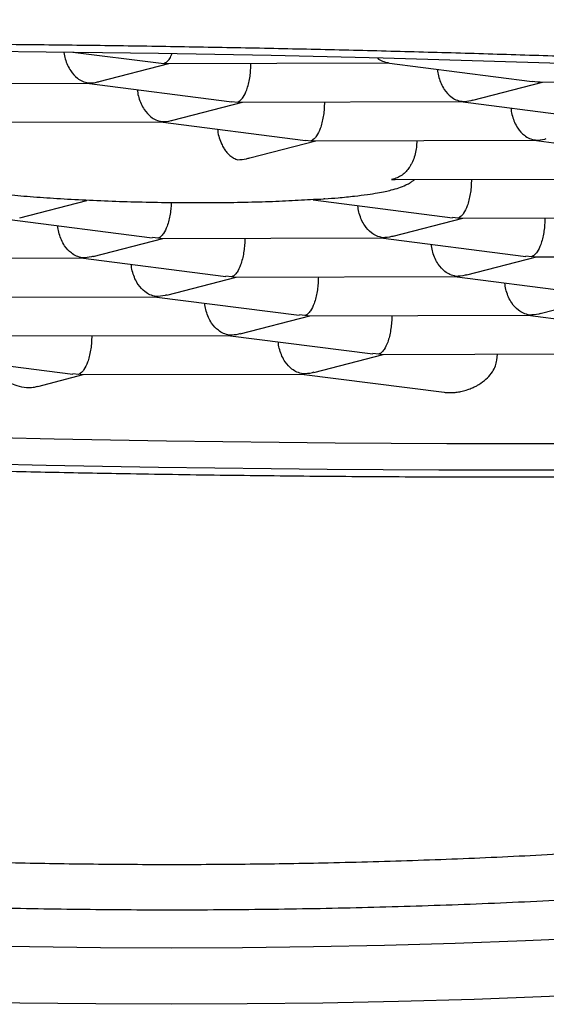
# Model space of a CAD drawing. Header units: millimetres. Extents: x 8 to 722, y 12 to 896.
# Tile 38 of 56: x 318.25 to 320.21, y 770.73 to 774.39. Entities that reach past the tile are written whole.
import ezdxf

# ---------------------------------------------------------------- set-up
doc = ezdxf.new("R2010")
doc.units = ezdxf.units.MM

msp = doc.modelspace()

# ---------------------------------------------------------------- linework, layer by layer
at = {"color": 7, "linetype": 'Continuous', "lineweight": 30}
for p, q in [((318.4468, 774.2681), (318.7652, 774.2274)), ((318.5455, 774.1584), (318.804, 774.2255)), ((318.7653, 774.2282), (318.7859, 774.2261)), ((318.7859, 774.2261), (318.795, 774.2264)), ((318.795, 774.2255), (319.615, 774.2275)), ((319.1085, 774.2193), (319.1086, 774.2263)), ((319.6139, 774.2275), (320.1524, 774.1587)), ((319.6197, 774.2281), (319.615, 774.2284)), ((317.6807, 774.1507), (318.5009, 774.1527)), ((318.4996, 774.1527), (319.0382, 774.0838)), ((318.5009, 774.1535), (318.5054, 774.1533)), ((319.9327, 774.0897), (320.1912, 774.1568)), ((320.1525, 774.1595), (320.1731, 774.1574)), ((320.1731, 774.1574), (320.1822, 774.1577)), ((320.1822, 774.1568), (321.0023, 774.1588)), ((318.8184, 774.0149), (319.0769, 774.082)), ((319.0383, 774.0847), (319.0588, 774.0825)), ((319.0588, 774.0825), (319.0679, 774.0828)), ((319.0679, 774.082), (319.888, 774.084)), ((319.3815, 774.0827), (319.3814, 774.0758)), ((319.8868, 774.084), (320.4254, 774.0151)), ((319.8927, 774.0846), (319.888, 774.0849)), ((317.9536, 774.0071), (318.7738, 774.0091)), ((318.7725, 774.0091), (319.3111, 773.9403)), ((318.7738, 774.01), (318.7784, 774.0097)), ((319.3112, 773.9411), (319.3318, 773.939)), ((320.1656, 773.941), (320.1609, 773.9413)), ((319.1047, 773.8748), (319.3499, 773.9384)), ((319.3318, 773.939), (319.3409, 773.9393)), ((319.3409, 773.9384), (320.1609, 773.9404)), ((319.7245, 773.9393), (319.7244, 773.9324)), ((320.1598, 773.9404), (320.6983, 773.8715)), ((319.6305, 773.7955), (319.6446, 773.7955)), ((319.6446, 773.7949), (320.4339, 773.7968)), ((319.9274, 773.7956), (319.9273, 773.7886)), ((318.2501, 773.6529), (318.4991, 773.7176)), ((319.3392, 773.7193), (319.8568, 773.6531)), ((319.6373, 773.5842), (319.8957, 773.6513)), ((319.8776, 773.6518), (319.8569, 773.654)), ((319.8776, 773.6518), (319.8867, 773.6522)), ((319.8867, 773.6513), (320.7068, 773.6533)), ((320.2004, 773.652), (320.2002, 773.6451)), ((318.2041, 773.6471), (318.7425, 773.5783)), ((318.523, 773.5094), (318.7814, 773.5764)), ((318.7633, 773.577), (318.7426, 773.5792)), ((318.7726, 773.5773), (318.7633, 773.577)), ((318.7726, 773.5764), (319.5925, 773.5784)), ((319.0861, 773.5772), (319.086, 773.5702)), ((319.5914, 773.5784), (320.1298, 773.5096)), ((319.5972, 773.579), (319.5925, 773.5793)), ((317.6583, 773.5016), (318.4782, 773.5036)), ((318.4771, 773.5036), (319.0155, 773.4347)), ((318.4829, 773.5042), (318.4782, 773.5045)), ((319.9103, 773.4406), (320.1687, 773.5077)), ((320.1506, 773.5083), (320.1299, 773.5105)), ((320.1598, 773.5086), (320.1506, 773.5083)), ((320.1598, 773.5077), (320.9797, 773.5097)), ((318.796, 773.3658), (319.0544, 773.4329)), ((319.0363, 773.4334), (319.0156, 773.4356)), ((319.0455, 773.4338), (319.0363, 773.4334)), ((319.0455, 773.4329), (319.8654, 773.4349)), ((319.359, 773.4336), (319.3589, 773.4267)), ((319.8643, 773.4349), (320.4027, 773.366)), ((319.8701, 773.4355), (319.8654, 773.4358)), ((317.9312, 773.358), (318.7511, 773.36)), ((318.75, 773.36), (319.2884, 773.2912)), ((318.7558, 773.3606), (318.7511, 773.3609)), ((320.1832, 773.2971), (320.4416, 773.3642)), ((319.0689, 773.2222), (319.3273, 773.2893)), ((319.3092, 773.2899), (319.2885, 773.2921)), ((319.3185, 773.2902), (319.3092, 773.2899)), ((319.3185, 773.2893), (320.1384, 773.2913)), ((319.6319, 773.2901), (319.6318, 773.2831)), ((320.1372, 773.2913), (320.6756, 773.2225)), ((320.1431, 773.2919), (320.1384, 773.2922)), ((318.2042, 773.2145), (319.0241, 773.2165)), ((318.5176, 773.2152), (318.5175, 773.2083)), ((319.0229, 773.2165), (319.5613, 773.1476)), ((319.0288, 773.2171), (319.0241, 773.2174)), ((317.9086, 773.1416), (318.4471, 773.0728)), ((319.3419, 773.0787), (319.6002, 773.1458)), ((319.5822, 773.1463), (319.5614, 773.1485)), ((319.5914, 773.1466), (319.5822, 773.1463)), ((319.5914, 773.1457), (320.4113, 773.1477)), ((320.0222, 773.1245), (320.0238, 773.1468)), ((318.3169, 773.027), (318.486, 773.0709)), ((318.4679, 773.0715), (318.4472, 773.0737)), ((318.4771, 773.0718), (318.4679, 773.0715)), ((318.4771, 773.0709), (319.297, 773.0729)), ((319.2959, 773.0729), (319.8261, 773.0051)), ((319.3017, 773.0735), (319.297, 773.0738))]:
    msp.add_line(p, q, dxfattribs=at)
at = {"color": 7, "linetype": 'Continuous', "lineweight": 30, "flags": 128}
for points in [[(318.1405, 774.2712), (318.3488, 774.2692), (318.5574, 774.2667), (318.7661, 774.2637)], [(318.7661, 774.2637), (318.9748, 774.2601), (319.1834, 774.256), (319.3917, 774.2514), (319.5996, 774.2463), (319.8069, 774.2407), (320.0135, 774.2345), (320.2192, 774.2279), (320.424, 774.2207), (320.6276, 774.2131), (320.8299, 774.2049), (321.0308, 774.1963), (321.2302, 774.1872), (321.4279, 774.1776), (321.6237, 774.1675), (321.8176, 774.157), (322.0094, 774.146), (322.199, 774.1346), (322.3862, 774.1228), (322.571, 774.1105)], [(318.17, 772.837), (318.3784, 772.8325), (318.587, 772.8285), (318.7957, 772.825), (319.0045, 772.8221), (319.213, 772.8196), (319.4213, 772.8177), (319.6291, 772.8164), (319.8363, 772.8155), (320.0428, 772.8152), (320.2484, 772.8155), (320.453, 772.8162), (320.6565, 772.8175), (320.8586, 772.8194), (321.0593, 772.8217), (321.2585, 772.8246), (321.4559, 772.8281), (321.6515, 772.832), (321.8451, 772.8365), (322.0366, 772.8415), (322.2259, 772.847), (322.4128, 772.853), (322.5972, 772.8595)], [(322.571, 772.7591), (322.3862, 772.7526), (322.199, 772.7467), (322.0094, 772.7412), (321.8176, 772.7363), (321.6237, 772.7319), (321.4279, 772.728), (321.2302, 772.7247), (321.0308, 772.7219), (320.8299, 772.7196), (320.6276, 772.7178), (320.424, 772.7166), (320.2192, 772.7159), (320.0135, 772.7157), (319.8069, 772.7161), (319.5996, 772.717), (319.3917, 772.7184), (319.1834, 772.7204), (318.9748, 772.7229), (318.7661, 772.7259), (318.5574, 772.7295), (318.3488, 772.7336), (318.1405, 772.7382)], [(322.6692, 771.1789), (322.4242, 771.1487), (322.1767, 771.1205), (321.927, 771.0943), (321.6751, 771.0701), (321.4212, 771.048), (321.1656, 771.0279), (320.9084, 771.0099), (320.6497, 770.994), (320.3897, 770.9802), (320.1287, 770.9685), (319.8668, 770.959), (319.6041, 770.9515), (319.3409, 770.9462), (319.0774, 770.943), (318.8136, 770.9419), (318.5499, 770.943), (318.2864, 770.9462), (318.0232, 770.9515)], [(322.6661, 770.954), (322.4021, 770.9239), (322.1356, 770.8959), (321.8668, 770.8701), (321.5959, 770.8465), (321.3232, 770.8251), (321.0487, 770.8059), (320.7727, 770.789), (320.4953, 770.7742), (320.2168, 770.7617), (319.9373, 770.7515), (319.6571, 770.7436), (319.3763, 770.7379), (319.095, 770.7345), (318.8136, 770.7333), (318.5322, 770.7345), (318.251, 770.7379), (317.9702, 770.7436)]]:
    msp.add_lwpolyline(points, dxfattribs=at)
at = {"color": 7, "linetype": 'Continuous', "lineweight": 30}
for points, knots in [([(309.4636, 774.3881), (309.4637, 774.3773), (309.4638, 774.3574), (309.4647, 774.3303), (309.4658, 774.3085), (309.4669, 774.2909), (309.4681, 774.2752), (309.4694, 774.2595), (309.4709, 774.2431), (309.4736, 774.2187), (309.4779, 774.1848), (309.4847, 774.1411), (309.4934, 774.0951), (309.5033, 774.0506), (309.5139, 774.0091), (309.5247, 773.9711), (309.5359, 773.9349), (309.5471, 773.9015), (309.5584, 773.8703), (309.5701, 773.8398), (309.5837, 773.8062), (309.5995, 773.7698), (309.6167, 773.733), (309.6326, 773.7007), (309.6469, 773.6732), (309.6592, 773.6502), (309.6715, 773.6281), (309.6852, 773.6041), (309.7006, 773.5783), (309.7186, 773.5493), (309.7383, 773.5187), (309.7607, 773.4854), (309.7823, 773.4547), (309.8028, 773.4266), (309.825, 773.3972), (309.8497, 773.3656), (309.8747, 773.3349), (309.8976, 773.3078), (309.9159, 773.2866), (309.9325, 773.2679), (309.9468, 773.2521), (309.9601, 773.2376), (309.9738, 773.2229), (309.9907, 773.2051), (310.0133, 773.1817), (310.039, 773.1559), (310.0646, 773.1309), (310.0877, 773.1089), (310.1121, 773.0862), (310.1403, 773.0605), (310.1705, 773.0338), (310.2001, 773.0083), (310.2276, 772.9852), (310.2537, 772.9638), (310.2785, 772.9438), (310.303, 772.9243), (310.3348, 772.8996), (310.3754, 772.8689), (310.4255, 772.8323), (310.478, 772.7953), (310.5347, 772.7566), (310.589, 772.7208), (310.6393, 772.6888), (310.6837, 772.6612), (310.7294, 772.6334), (310.7747, 772.6067), (310.817, 772.5822), (310.8538, 772.5614), (310.8852, 772.5439), (310.9145, 772.5278), (310.9452, 772.5112), (310.9799, 772.4927), (311.0188, 772.4723), (311.0711, 772.4454), (311.1386, 772.4116), (311.2233, 772.3707), (311.3015, 772.3342), (311.3707, 772.3029), (311.4262, 772.2784), (311.4787, 772.2557), (311.5218, 772.2374), (311.5546, 772.2236), (311.5781, 772.2139), (311.5965, 772.2063), (311.6152, 772.1987), (311.6386, 772.1892), (311.6704, 772.1764), (311.7094, 772.1609), (311.7557, 772.1428), (311.8744, 772.0972), (312.0688, 772.0264), (312.3084, 771.9466), (312.5172, 771.8817), (312.6891, 771.831), (312.8264, 771.7926), (312.9279, 771.7652), (312.9936, 771.7477), (313.0561, 771.7315), (313.1121, 771.7172), (313.1583, 771.7055), (313.1939, 771.6967), (313.2196, 771.6903), (313.24, 771.6853), (313.2598, 771.6805), (313.2831, 771.6748), (313.3102, 771.6683), (313.3483, 771.6592), (313.3994, 771.6472), (313.4656, 771.6318), (313.5458, 771.6136), (313.6414, 771.5924), (313.7537, 771.5683), (313.8788, 771.5424), (314.0131, 771.5155), (314.1525, 771.4888), (314.3572, 771.451), (314.6301, 771.4042), (314.9589, 771.3533), (315.277, 771.3089), (315.5832, 771.2702), (315.8932, 771.2352), (316.2066, 771.2037), (316.5232, 771.1759), (316.8428, 771.1516), (317.1666, 771.1309), (317.4954, 771.1138), (317.8296, 771.1004), (318.1688, 771.0908), (318.5127, 771.0852), (318.8606, 771.0836), (319.2122, 771.0863), (319.5669, 771.0934), (319.9242, 771.1049), (320.2834, 771.1211), (320.6438, 771.142), (320.9842, 771.1663), (321.3001, 771.1927), (321.5873, 771.2201), (321.8616, 771.2493), (322.123, 771.28), (322.3717, 771.3119), (322.6077, 771.3448), (322.8397, 771.3796), (323.0667, 771.4162), (323.2876, 771.4543), (323.494, 771.4922), (323.6862, 771.5296), (323.8645, 771.5663), (324.0295, 771.6019), (324.1482, 771.6287), (324.2256, 771.6467), (324.2648, 771.6558), (324.3004, 771.6643), (324.3312, 771.6717), (324.358, 771.6782), (324.3853, 771.6848), (324.4187, 771.693), (324.4623, 771.7038), (324.5168, 771.7176), (324.5821, 771.7343), (324.6529, 771.7528), (324.7276, 771.7727), (324.8026, 771.7932), (324.8785, 771.8144), (324.9521, 771.8354), (325.0227, 771.856), (325.1025, 771.8798), (325.1901, 771.9065), (325.2838, 771.936), (325.377, 771.9662), (325.4688, 771.9968), (325.558, 772.0275), (325.6384, 772.0559), (325.7109, 772.0822), (325.7724, 772.105), (325.8244, 772.1247), (325.868, 772.1414), (325.9079, 772.157), (325.946, 772.172), (325.9861, 772.1881), (326.0321, 772.2068), (326.0845, 772.2285), (326.141, 772.2524), (326.1997, 772.2778), (326.28, 772.3133), (326.3826, 772.3603), (326.4772, 772.406), (326.5452, 772.44), (326.5858, 772.4606), (326.6247, 772.4808), (326.6599, 772.4994), (326.6899, 772.5154), (326.7146, 772.5288), (326.7345, 772.5397), (326.7527, 772.5498), (326.7728, 772.561), (326.7976, 772.575), (326.8273, 772.592), (326.8616, 772.612), (326.8987, 772.634), (326.9395, 772.6587), (326.982, 772.685), (327.0259, 772.7129), (327.0686, 772.7407), (327.1093, 772.7679), (327.1465, 772.7935), (327.1793, 772.8164), (327.2083, 772.8372), (327.2354, 772.8569), (327.2602, 772.8753), (327.2842, 772.8934), (327.3082, 772.9118), (327.3348, 772.9326), (327.3618, 772.9541), (327.3865, 772.9744), (327.4069, 772.9913), (327.4232, 773.005), (327.438, 773.0177), (327.4542, 773.0317), (327.4739, 773.0489), (327.4975, 773.07), (327.5216, 773.0921), (327.5431, 773.1122), (327.5606, 773.129), (327.5773, 773.1451), (327.5957, 773.1633), (327.6169, 773.1847), (327.6387, 773.2072), (327.6609, 773.2308), (327.6831, 773.2549), (327.7054, 773.2798), (327.7257, 773.3031), (327.7422, 773.3225), (327.7556, 773.3387), (327.7672, 773.3529), (327.7785, 773.3669), (327.79, 773.3815), (327.8031, 773.3983), (327.819, 773.4192), (327.8375, 773.4443), (327.8561, 773.4705), (327.8727, 773.4944), (327.8861, 773.5145), (327.8999, 773.5356), (327.9154, 773.5599), (327.934, 773.5904), (327.9536, 773.6239), (327.9739, 773.6608), (327.9937, 773.6987), (328.0114, 773.7346), (328.0272, 773.7688), (328.0411, 773.8005), (328.0538, 773.8311), (328.066, 773.8626), (328.0777, 773.8944), (328.0892, 773.9281), (328.1002, 773.963), (328.1106, 773.999), (328.1196, 774.0334), (328.1271, 774.0646), (328.1332, 774.0929), (328.1399, 774.1265), (328.147, 774.1682), (328.1521, 774.2052), (328.155, 774.2308), (328.1563, 774.2433), (328.1577, 774.257), (328.1591, 774.2737), (328.1607, 774.295), (328.1622, 774.3215), (328.1634, 774.3531), (328.1636, 774.3759), (328.1636, 774.3881)], [0, 0, 0, 0, 0.002299, 0.004228, 0.005787, 0.006985, 0.008096, 0.009244, 0.010429, 0.011657, 0.014535, 0.017815, 0.021201, 0.024643, 0.027659, 0.030466, 0.033166, 0.035855, 0.03809, 0.040341, 0.042935, 0.045943, 0.048917, 0.051712, 0.053735, 0.055593, 0.057351, 0.059121, 0.060993, 0.06315, 0.066517, 0.069577, 0.072205, 0.074592, 0.076908, 0.079827, 0.083174, 0.085427, 0.087353, 0.089067, 0.090655, 0.091815, 0.093154, 0.094859, 0.096928, 0.099907, 0.102349, 0.104239, 0.106421, 0.109152, 0.111984, 0.114521, 0.116972, 0.119118, 0.121202, 0.123258, 0.125289, 0.129127, 0.133101, 0.13707, 0.141362, 0.146008, 0.149142, 0.15232, 0.155543, 0.158797, 0.161738, 0.164217, 0.166236, 0.168021, 0.170037, 0.172298, 0.174805, 0.177556, 0.182292, 0.187495, 0.193164, 0.196385, 0.199739, 0.202852, 0.205429, 0.207078, 0.208395, 0.209382, 0.210151, 0.21153, 0.213291, 0.215434, 0.217959, 0.220866, 0.23467, 0.248539, 0.256923, 0.265083, 0.272984, 0.276017, 0.27901, 0.281935, 0.28447, 0.286525, 0.288102, 0.2892, 0.289941, 0.290799, 0.291823, 0.293013, 0.294368, 0.296833, 0.299706, 0.302987, 0.307212, 0.311964, 0.317244, 0.322936, 0.328657, 0.334374, 0.347836, 0.361279, 0.372837, 0.384383, 0.395915, 0.407435, 0.418943, 0.430438, 0.44198, 0.453651, 0.465449, 0.477377, 0.489434, 0.50162, 0.513937, 0.526383, 0.53896, 0.551668, 0.564508, 0.577465, 0.588342, 0.598852, 0.608995, 0.61877, 0.628178, 0.637218, 0.645891, 0.655168, 0.663984, 0.672339, 0.680234, 0.687673, 0.694654, 0.701179, 0.70297, 0.704714, 0.706282, 0.707632, 0.708764, 0.70981, 0.711243, 0.713171, 0.715596, 0.718517, 0.721934, 0.725162, 0.728713, 0.732264, 0.735707, 0.739042, 0.742268, 0.747118, 0.751699, 0.756012, 0.760976, 0.765527, 0.769667, 0.773438, 0.776917, 0.779446, 0.781796, 0.783967, 0.785958, 0.788057, 0.79061, 0.793617, 0.796872, 0.80024, 0.803722, 0.810897, 0.818549, 0.821085, 0.823669, 0.826254, 0.828552, 0.830515, 0.832143, 0.833437, 0.834467, 0.835787, 0.837453, 0.839463, 0.84182, 0.84449, 0.8472, 0.850418, 0.8536, 0.856745, 0.859853, 0.862754, 0.865265, 0.867454, 0.869552, 0.871687, 0.873396, 0.87536, 0.877579, 0.879988, 0.882129, 0.883911, 0.885263, 0.886391, 0.887793, 0.889542, 0.891638, 0.89418, 0.896181, 0.897658, 0.89913, 0.900921, 0.902968, 0.905335, 0.907397, 0.909678, 0.912158, 0.91439, 0.916189, 0.917554, 0.918816, 0.92008, 0.921347, 0.92276, 0.924607, 0.926904, 0.929387, 0.931479, 0.933159, 0.934564, 0.936893, 0.939316, 0.942171, 0.945289, 0.948473, 0.951539, 0.954083, 0.956483, 0.95888, 0.961265, 0.963782, 0.966218, 0.968959, 0.971697, 0.974325, 0.976634, 0.978637, 0.980583, 0.984042, 0.987759, 0.988664, 0.989546, 0.990424, 0.991585, 0.993123, 0.995038, 0.99733, 1, 1, 1, 1]), ([(310.5209, 773.6243), (310.5213, 773.6308), (310.5222, 773.6437), (310.5297, 773.663), (310.5418, 773.6823), (310.5589, 773.7014), (310.5808, 773.7202), (310.6073, 773.7388), (310.6386, 773.7574), (310.6746, 773.7756), (310.7149, 773.7936), (310.7596, 773.8113), (310.8089, 773.8289), (310.8626, 773.8463), (310.9207, 773.8634), (310.9917, 773.8826), (311.0781, 773.9038), (311.1828, 773.9269), (311.2962, 773.9496), (311.4182, 773.9717), (311.5485, 773.9933), (311.6872, 774.0144), (311.8341, 774.0349), (311.9892, 774.0548), (312.1521, 774.0741), (312.3222, 774.0927), (312.4992, 774.1105), (312.6829, 774.1277), (312.8739, 774.1441), (313.0717, 774.1598), (313.2759, 774.1748), (313.4866, 774.189), (313.7036, 774.2024), (313.9267, 774.215), (314.1555, 774.2268), (314.3889, 774.2378), (314.6268, 774.2479), (314.8689, 774.2571), (315.1159, 774.2654), (315.3673, 774.2729), (315.6223, 774.2795), (315.8812, 774.2852), (316.1438, 774.2901), (316.4098, 774.294), (316.6786, 774.297), (316.9492, 774.2991), (317.2211, 774.3003), (317.4943, 774.3005), (317.7694, 774.2999), (318.046, 774.2983), (318.3231, 774.2958), (318.6011, 774.2924), (318.8797, 774.2881), (319.1586, 774.2829), (319.4371, 774.2768), (319.7142, 774.2697), (319.9895, 774.2619), (320.2631, 774.2532), (320.5353, 774.2436), (320.8059, 774.2331), (321.0739, 774.2218), (321.3396, 774.2097), (321.6028, 774.1967), (321.8631, 774.1829), (322.12, 774.1683), (322.3497, 774.1544), (322.5531, 774.1414), (322.7312, 774.1294), (322.907, 774.1171), (323.0798, 774.1044), (323.2491, 774.0914), (323.4152, 774.0781), (323.5787, 774.0645), (323.7386, 774.0506), (323.8946, 774.0365), (324.0469, 774.0222), (324.1963, 774.0075), (324.3423, 773.9926), (324.4849, 773.9774), (324.6434, 773.9598), (324.8161, 773.9397), (325.0012, 773.9169), (325.1794, 773.8935), (325.3505, 773.8697), (325.5141, 773.8455), (325.6701, 773.8208), (325.8185, 773.7957), (325.9591, 773.7703), (326.0915, 773.7445), (326.215, 773.7185), (326.3297, 773.6924), (326.4356, 773.6661), (326.5331, 773.6396), (326.6219, 773.6128), (326.702, 773.5859), (326.7732, 773.5588), (326.8354, 773.5316), (326.8884, 773.5043), (326.9322, 773.4769), (326.9636, 773.452), (326.9852, 773.4294), (326.9993, 773.4093), (327.0082, 773.3893), (327.012, 773.3694), (327.0107, 773.3495), (327.0041, 773.3297), (326.9925, 773.3101), (326.9757, 773.2907), (326.9542, 773.2713), (326.9355, 773.2585), (326.9262, 773.2521)], [0, 0, 0, 0, 0.007441, 0.014883, 0.022342, 0.029801, 0.037157, 0.044513, 0.051886, 0.059259, 0.066499, 0.07374, 0.080996, 0.088253, 0.095457, 0.102666, 0.112885, 0.123103, 0.133369, 0.143634, 0.153883, 0.164131, 0.174427, 0.184723, 0.19502, 0.205329, 0.215548, 0.225767, 0.236032, 0.246297, 0.256546, 0.266795, 0.27709, 0.287386, 0.297683, 0.307993, 0.318211, 0.32843, 0.338695, 0.348961, 0.359209, 0.369458, 0.379754, 0.390049, 0.400347, 0.410656, 0.420875, 0.431093, 0.441359, 0.451624, 0.461873, 0.472121, 0.482417, 0.492713, 0.50301, 0.513319, 0.523538, 0.533757, 0.544022, 0.554287, 0.564536, 0.574785, 0.58508, 0.595376, 0.605674, 0.615983, 0.623424, 0.630865, 0.638324, 0.645784, 0.65314, 0.660495, 0.667869, 0.675242, 0.682482, 0.689722, 0.696979, 0.704236, 0.71144, 0.718649, 0.728867, 0.739086, 0.749351, 0.759616, 0.769865, 0.780114, 0.79041, 0.800705, 0.811003, 0.821312, 0.831498, 0.841684, 0.851916, 0.862148, 0.872409, 0.88267, 0.892978, 0.903286, 0.913625, 0.923975, 0.931604, 0.939238, 0.946842, 0.954446, 0.96207, 0.969693, 0.97726, 0.984828, 0.992414, 1, 1, 1, 1]), ([(318.4145, 774.2684), (318.4145, 774.2677), (318.4149, 774.2588), (318.4191, 774.2418), (318.4273, 774.2186), (318.4418, 774.1928), (318.4606, 774.1724), (318.4836, 774.1581), (318.4978, 774.155), (318.5054, 774.1533)], [0, 0, 0, 0, 0.011531, 0.140476, 0.275795, 0.418648, 0.658132, 0.816311, 1, 1, 1, 1]), ([(318.7859, 774.2261), (318.7898, 774.2279), (318.797, 774.2311), (318.8077, 774.243), (318.8133, 774.2561), (318.8161, 774.2628)], [0, 0, 0, 0, 0.362921, 0.67547, 1, 1, 1, 1]), ([(319.5778, 774.2467), (319.578, 774.2465), (319.5837, 774.2403), (319.5982, 774.2335), (319.6122, 774.23), (319.6197, 774.2281)], [0, 0, 0, 0, 0.016646, 0.471632, 1, 1, 1, 1]), ([(319.0588, 774.0825), (319.0627, 774.0842), (319.07, 774.0874), (319.082, 774.1018), (319.0918, 774.1222), (319.0998, 774.1481), (319.1046, 774.1714), (319.1076, 774.1954), (319.1082, 774.2115), (319.1085, 774.2193)], [0, 0, 0, 0, 0.165104, 0.307293, 0.522618, 0.651026, 0.772669, 0.888592, 1, 1, 1, 1]), ([(319.8015, 774.2035), (319.8016, 774.2015), (319.802, 774.1914), (319.8063, 774.1731), (319.8145, 774.1499), (319.8291, 774.1241), (319.8479, 774.1037), (319.8708, 774.0894), (319.885, 774.0862), (319.8927, 774.0846)], [0, 0, 0, 0, 0.031133, 0.1575209, 0.2901563, 0.4301772, 0.6649119, 0.8199533, 1, 1, 1, 1]), ([(318.5054, 774.1533), (318.517, 774.1536), (318.5306, 774.1539), (318.5434, 774.1582), (318.5453, 774.1589)], [0, 0, 0, 0, 0.851817, 1, 1, 1, 1]), ([(318.6872, 774.1287), (318.6873, 774.1267), (318.6877, 774.1165), (318.692, 774.0983), (318.7002, 774.075), (318.7148, 774.0492), (318.7336, 774.0289), (318.7566, 774.0145), (318.7707, 774.0114), (318.7784, 774.0097)], [0, 0, 0, 0, 0.031133, 0.157521, 0.290156, 0.430177, 0.664912, 0.819953, 1, 1, 1, 1]), ([(319.8927, 774.0846), (319.9042, 774.0849), (319.9178, 774.0852), (319.9306, 774.0895), (319.9325, 774.0901)], [0, 0, 0, 0, 0.851817, 1, 1, 1, 1]), ([(319.3814, 774.0758), (319.3811, 774.0679), (319.3805, 774.0518), (319.3773, 774.0278), (319.3726, 774.0045), (319.3649, 773.9787), (319.3543, 773.9583), (319.3427, 773.9438), (319.3356, 773.9407), (319.3318, 773.939)], [0, 0, 0, 0, 0.111393, 0.227311, 0.348959, 0.477381, 0.69267, 0.834868, 1, 1, 1, 1]), ([(320.0744, 774.06), (320.0745, 774.058), (320.0749, 774.0478), (320.0792, 774.0295), (320.0874, 774.0063), (320.102, 773.9805), (320.1208, 773.9602), (320.1438, 773.9458), (320.158, 773.9427), (320.1656, 773.941)], [0, 0, 0, 0, 0.031133, 0.157521, 0.290156, 0.430177, 0.664912, 0.819953, 1, 1, 1, 1]), ([(318.7784, 774.0097), (318.7899, 774.01), (318.8035, 774.0103), (318.8164, 774.0147), (318.8183, 774.0153)], [0, 0, 0, 0, 0.851817, 1, 1, 1, 1]), ([(318.9842, 773.9821), (318.9856, 773.9732), (318.9886, 773.9547), (318.9955, 773.9357), (319.0014, 773.9229), (319.0054, 773.9153), (319.0113, 773.9057), (319.0196, 773.8944), (319.0312, 773.8827), (319.0451, 773.873), (319.0548, 773.87), (319.06, 773.8684)], [0, 0, 0, 0, 0.131657, 0.276612, 0.328015, 0.381063, 0.435839, 0.54786, 0.679055, 0.829707, 1, 1, 1, 1]), ([(320.1656, 773.941), (320.1772, 773.9413), (320.1908, 773.9416), (320.2036, 773.9459), (320.2055, 773.9466)], [0, 0, 0, 0, 0.851817, 1, 1, 1, 1]), ([(319.7244, 773.9324), (319.7239, 773.9243), (319.723, 773.9078), (319.7173, 773.8832), (319.7102, 773.864), (319.7029, 773.8497), (319.6952, 773.8372), (319.6843, 773.8236), (319.6692, 773.8104), (319.6512, 773.7997), (319.6377, 773.797), (319.6305, 773.7955)], [0, 0, 0, 0, 0.102938, 0.211313, 0.327774, 0.389817, 0.454644, 0.56358, 0.690548, 0.835936, 1, 1, 1, 1]), ([(319.06, 773.8684), (319.0707, 773.869), (319.0857, 773.8698), (319.1004, 773.8741), (319.1046, 773.8753)], [0, 0, 0, 0, 0.714184, 1, 1, 1, 1]), ([(319.3835, 773.7235), (319.4, 773.7247), (319.4394, 773.7276), (319.4916, 773.733), (319.5401, 773.7391), (319.5777, 773.745), (319.6067, 773.7506), (319.6324, 773.7565), (319.6573, 773.7636), (319.6773, 773.7714), (319.6897, 773.7774), (319.6973, 773.7814), (319.7073, 773.7873), (319.7141, 773.7927), (319.7172, 773.7951)], [0, 0, 0, 0, 0.104911, 0.250761, 0.38086, 0.495186, 0.593707, 0.677278, 0.790407, 0.89298, 0.917078, 0.94264, 0.974476, 1, 1, 1, 1]), ([(318.4817, 773.7183), (318.4458, 773.7202), (318.3747, 773.724), (318.2763, 773.7312), (318.1862, 773.7395), (318.1058, 773.7487), (318.0362, 773.7586), (317.9799, 773.7691), (317.9366, 773.78), (317.9197, 773.7875), (317.9112, 773.7913)], [0, 0, 0, 0, 0.125985, 0.249851, 0.37379, 0.499987, 0.625984, 0.749852, 0.873791, 1, 1, 1, 1]), ([(319.9273, 773.7886), (319.927, 773.7808), (319.9264, 773.7647), (319.9232, 773.7407), (319.9185, 773.7174), (319.9107, 773.6916), (319.9002, 773.6712), (319.8886, 773.6567), (319.8814, 773.6535), (319.8776, 773.6518)], [0, 0, 0, 0, 0.111393, 0.227311, 0.348959, 0.477381, 0.69267, 0.834868, 1, 1, 1, 1]), ([(319.3835, 773.7236), (319.3812, 773.7231), (319.3674, 773.7202), (319.3532, 773.7203), (319.3414, 773.7204)], [0, 0, 0, 0, 0.166461, 1, 1, 1, 1]), ([(319.3414, 773.7204), (319.3113, 773.7186), (319.2517, 773.7149), (319.1516, 773.7111), (319.0454, 773.7087), (318.9338, 773.7077), (318.8196, 773.7081), (318.7052, 773.71), (318.5916, 773.7133), (318.5186, 773.7166), (318.4817, 773.7183)], [0, 0, 0, 0, 0.125985, 0.249851, 0.37379, 0.499987, 0.625984, 0.749852, 0.873791, 1, 1, 1, 1]), ([(318.8127, 773.7084), (318.8125, 773.7024), (318.8119, 773.6881), (318.8089, 773.6658), (318.8042, 773.6426), (318.7964, 773.6167), (318.7859, 773.5963), (318.7743, 773.5819), (318.7672, 773.5787), (318.7633, 773.577)], [0, 0, 0, 0, 0.088328, 0.207255, 0.33206, 0.463815, 0.684693, 0.830582, 1, 1, 1, 1]), ([(319.5972, 773.579), (319.5896, 773.5807), (319.5756, 773.5838), (319.5529, 773.5982), (319.5335, 773.6185), (319.5191, 773.6443), (319.5109, 773.6676), (319.5066, 773.6858), (319.5061, 773.696), (319.506, 773.698)], [0, 0, 0, 0, 0.180025, 0.335063, 0.569848, 0.70986, 0.842496, 0.968895, 1, 1, 1, 1]), ([(310.5373, 773.6239), (310.5441, 773.5989), (310.5577, 773.549), (310.5886, 773.4707), (310.6286, 773.3892), (310.6797, 773.3046), (310.7452, 773.2133), (310.828, 773.1155), (310.9222, 773.0208), (311.0174, 772.9363), (311.11, 772.8618), (311.208, 772.7895), (311.311, 772.7197), (311.4236, 772.649), (311.5487, 772.5761), (311.6876, 772.5015), (311.8473, 772.422), (312.0302, 772.3382), (312.2204, 772.2585), (312.4007, 772.1886), (312.568, 772.1277), (312.7539, 772.0641), (312.96, 771.9983), (313.1817, 771.9327), (313.4049, 771.8713), (313.6286, 771.8141), (313.8586, 771.7592), (314.107, 771.7042), (314.3747, 771.6495), (314.6623, 771.5957), (314.9424, 771.548), (315.2134, 771.5059), (315.473, 771.469), (315.7353, 771.435), (316.0001, 771.404), (316.2681, 771.3757), (316.565, 771.3479), (316.8915, 771.3215), (317.2481, 771.2979), (317.5914, 771.2799), (317.9203, 771.2669), (318.226, 771.2585), (318.5243, 771.2537), (318.8148, 771.2521), (319.1053, 771.2537), (319.4106, 771.2587), (319.7301, 771.2676), (320.0634, 771.2812), (320.3877, 771.2985), (320.7027, 771.3193), (321.0002, 771.3427), (321.2869, 771.3686), (321.5627, 771.3969), (321.8351, 771.4281), (322.1178, 771.464), (322.4098, 771.5051), (322.7097, 771.552), (322.9763, 771.5979), (323.211, 771.6418), (323.4254, 771.6845), (323.6449, 771.7314), (323.8686, 771.7826), (324.1057, 771.8408), (324.3539, 771.9067), (324.588, 771.9743), (324.7921, 772.0377), (324.9685, 772.0961), (325.1514, 772.1606), (325.3389, 772.2314), (325.5241, 772.3071), (325.6954, 772.3827), (325.8537, 772.458), (326.0033, 772.5349), (326.1515, 772.6175), (326.2963, 772.706), (326.4358, 772.8005), (326.5551, 772.8909), (326.6566, 772.9767), (326.7426, 773.0576), (326.8117, 773.1308), (326.867, 773.1958), (326.8955, 773.2336), (326.9098, 773.2525)], [0, 0, 0, 0, 0.010309, 0.020619, 0.032415, 0.044215, 0.056012, 0.070897, 0.085781, 0.096729, 0.10768, 0.118628, 0.128937, 0.139247, 0.151043, 0.162843, 0.17464, 0.189525, 0.204409, 0.215357, 0.226308, 0.237256, 0.250605, 0.263955, 0.276256, 0.288565, 0.300873, 0.313174, 0.327409, 0.341648, 0.355883, 0.368041, 0.3802, 0.392191, 0.404188, 0.416186, 0.428176, 0.443618, 0.459067, 0.474509, 0.487859, 0.501208, 0.513509, 0.525818, 0.538127, 0.550428, 0.564662, 0.578902, 0.593136, 0.606485, 0.619835, 0.632136, 0.644445, 0.656753, 0.669054, 0.683288, 0.697528, 0.711763, 0.722072, 0.732381, 0.744178, 0.755978, 0.767775, 0.782659, 0.797544, 0.808492, 0.819442, 0.83039, 0.84374, 0.85709, 0.869391, 0.881699, 0.894008, 0.906309, 0.920543, 0.934783, 0.949017, 0.960686, 0.972358, 0.984027, 0.992013, 1, 1, 1, 1]), ([(318.4829, 773.5042), (318.4753, 773.5059), (318.4613, 773.509), (318.4386, 773.5234), (318.4192, 773.5437), (318.4048, 773.5695), (318.3966, 773.5927), (318.3923, 773.611), (318.3918, 773.6211), (318.3918, 773.6232)], [0, 0, 0, 0, 0.180025, 0.335063, 0.569848, 0.70986, 0.842496, 0.968895, 1, 1, 1, 1]), ([(320.2002, 773.6451), (320.1999, 773.6372), (320.1993, 773.6212), (320.1962, 773.5971), (320.1914, 773.5739), (320.1837, 773.548), (320.1731, 773.5276), (320.1615, 773.5132), (320.1544, 773.51), (320.1506, 773.5083)], [0, 0, 0, 0, 0.111393, 0.227311, 0.348959, 0.477381, 0.69267, 0.834868, 1, 1, 1, 1]), ([(310.5499, 773.5809), (310.5554, 773.5725), (310.5666, 773.5551), (310.5951, 773.5287), (310.6316, 773.5024), (310.6759, 773.4768), (310.7268, 773.4517), (310.7852, 773.4269), (310.8506, 773.4024), (310.9229, 773.3781), (311.0066, 773.3527), (311.1033, 773.3261), (311.213, 773.2987), (311.3308, 773.2718), (311.4561, 773.2455), (311.5899, 773.2194), (311.7445, 773.1915), (311.9226, 773.1617), (312.1266, 773.1304), (312.3145, 773.1038), (312.481, 773.0817), (312.6351, 773.0621), (312.808, 773.0413), (313.0012, 773.0194), (313.1962, 772.9984), (313.3925, 772.9785), (313.5893, 772.9596), (313.7896, 772.9413), (313.993, 772.9236), (314.1992, 772.9067), (314.4209, 772.8894), (314.6588, 772.8719), (314.9107, 772.8545), (315.1647, 772.838), (315.4204, 772.8225), (315.68, 772.8078), (315.9661, 772.7927), (316.2795, 772.7774), (316.6208, 772.7624), (316.9452, 772.7496), (317.2511, 772.7387), (317.5349, 772.7296), (317.8174, 772.7215), (318.098, 772.7144), (318.3795, 772.7082), (318.6859, 772.7025), (319.017, 772.6975), (319.3722, 772.6937), (319.7048, 772.6915), (320.0143, 772.6907), (320.298, 772.6909), (320.577, 772.6921), (320.851, 772.6942), (321.1226, 772.6973), (321.4147, 772.7016), (321.7262, 772.7075), (322.0553, 772.7154), (322.3586, 772.7241), (322.6368, 772.7334), (322.8884, 772.7429), (323.1324, 772.7532), (323.3689, 772.7643), (323.6, 772.7763), (323.845, 772.7902), (324.1017, 772.8063), (324.3675, 772.8249), (324.6046, 772.8433), (324.8151, 772.8612), (325.0214, 772.8803), (325.2379, 772.9022), (325.4607, 772.9274), (325.6693, 772.9536), (325.8633, 772.9808), (326.0426, 773.0089), (326.2045, 773.0376), (326.3495, 773.0665), (326.4783, 773.0958), (326.59, 773.1248), (326.6856, 773.1537), (326.7664, 773.1821), (326.8284, 773.2081), (326.8758, 773.2316), (326.8984, 773.2455), (326.9098, 773.2525)], [0, 0, 0, 0, 0.01079, 0.022154, 0.033515, 0.044103, 0.054694, 0.065282, 0.075623, 0.085966, 0.096306, 0.108312, 0.120317, 0.131958, 0.143605, 0.155252, 0.166893, 0.181576, 0.196266, 0.210949, 0.219833, 0.228717, 0.240078, 0.251442, 0.262803, 0.273391, 0.283982, 0.29457, 0.30491, 0.315253, 0.325594, 0.337599, 0.349605, 0.361245, 0.372892, 0.38454, 0.39618, 0.410863, 0.425553, 0.440236, 0.452242, 0.464247, 0.475888, 0.487535, 0.499182, 0.510823, 0.525506, 0.540196, 0.554879, 0.566884, 0.57889, 0.59053, 0.602177, 0.613825, 0.625465, 0.640148, 0.654838, 0.669521, 0.681527, 0.693532, 0.705173, 0.71682, 0.728467, 0.740108, 0.754791, 0.769481, 0.784164, 0.795702, 0.80724, 0.822563, 0.837894, 0.853218, 0.868411, 0.883611, 0.898804, 0.913204, 0.92761, 0.942009, 0.955156, 0.968307, 0.981454, 0.990727, 1, 1, 1, 1]), ([(319.6372, 773.5847), (319.6352, 773.584), (319.6224, 773.5797), (319.6087, 773.5793), (319.5972, 773.579)], [0, 0, 0, 0, 0.151908, 1, 1, 1, 1]), ([(319.086, 773.5702), (319.0857, 773.5624), (319.085, 773.5463), (319.0819, 773.5223), (319.0771, 773.499), (319.0694, 773.4731), (319.0588, 773.4528), (319.0472, 773.4383), (319.0401, 773.4351), (319.0363, 773.4334)], [0, 0, 0, 0, 0.1113932, 0.2273113, 0.3489592, 0.477381, 0.6926704, 0.8348682, 1, 1, 1, 1]), ([(319.8701, 773.4355), (319.8626, 773.4372), (319.8485, 773.4403), (319.8259, 773.4547), (319.8064, 773.4749), (319.792, 773.5008), (319.7839, 773.524), (319.7795, 773.5423), (319.7791, 773.5524), (319.779, 773.5544)], [0, 0, 0, 0, 0.180025, 0.335063, 0.569848, 0.70986, 0.842496, 0.968895, 1, 1, 1, 1]), ([(318.5229, 773.5099), (318.5209, 773.5092), (318.5081, 773.5048), (318.4944, 773.5045), (318.4829, 773.5042)], [0, 0, 0, 0, 0.151908, 1, 1, 1, 1]), ([(318.7558, 773.3606), (318.7483, 773.3623), (318.7342, 773.3654), (318.7116, 773.3798), (318.6921, 773.4001), (318.6777, 773.4259), (318.6696, 773.4492), (318.6652, 773.4674), (318.6648, 773.4776), (318.6647, 773.4796)], [0, 0, 0, 0, 0.180025, 0.335063, 0.569848, 0.70986, 0.842496, 0.968895, 1, 1, 1, 1]), ([(319.9101, 773.4411), (319.9082, 773.4405), (319.8953, 773.4361), (319.8817, 773.4358), (319.8701, 773.4355)], [0, 0, 0, 0, 0.151908, 1, 1, 1, 1]), ([(319.3589, 773.4267), (319.3586, 773.4188), (319.358, 773.4027), (319.3548, 773.3787), (319.3501, 773.3555), (319.3423, 773.3296), (319.3318, 773.3092), (319.3201, 773.2947), (319.313, 773.2916), (319.3092, 773.2899)], [0, 0, 0, 0, 0.111393, 0.227311, 0.348959, 0.477381, 0.69267, 0.834868, 1, 1, 1, 1]), ([(320.1431, 773.2919), (320.1355, 773.2936), (320.1214, 773.2967), (320.0988, 773.3111), (320.0793, 773.3314), (320.065, 773.3572), (320.0568, 773.3804), (320.0525, 773.3987), (320.052, 773.4089), (320.0519, 773.4109)], [0, 0, 0, 0, 0.180025, 0.335063, 0.569848, 0.70986, 0.842496, 0.968895, 1, 1, 1, 1]), ([(318.7958, 773.3663), (318.7939, 773.3656), (318.781, 773.3613), (318.7674, 773.3609), (318.7558, 773.3606)], [0, 0, 0, 0, 0.151908, 1, 1, 1, 1]), ([(319.0288, 773.2171), (319.0212, 773.2187), (319.0072, 773.2219), (318.9845, 773.2363), (318.965, 773.2565), (318.9507, 773.2824), (318.9425, 773.3056), (318.9382, 773.3238), (318.9377, 773.334), (318.9376, 773.336)], [0, 0, 0, 0, 0.180025, 0.335063, 0.569848, 0.70986, 0.842496, 0.968895, 1, 1, 1, 1]), ([(320.1831, 773.2976), (320.1811, 773.2969), (320.1682, 773.2926), (320.1546, 773.2922), (320.1431, 773.2919)], [0, 0, 0, 0, 0.151908, 1, 1, 1, 1]), ([(319.6318, 773.2831), (319.6315, 773.2752), (319.6309, 773.2592), (319.6277, 773.2351), (319.623, 773.2119), (319.6153, 773.186), (319.6047, 773.1657), (319.5931, 773.1512), (319.586, 773.148), (319.5822, 773.1463)], [0, 0, 0, 0, 0.1113932, 0.2273113, 0.3489592, 0.477381, 0.6926704, 0.8348682, 1, 1, 1, 1]), ([(319.0688, 773.2227), (319.0668, 773.2221), (319.0539, 773.2177), (319.0403, 773.2174), (319.0288, 773.2171)], [0, 0, 0, 0, 0.151908, 1, 1, 1, 1]), ([(318.5175, 773.2083), (318.5172, 773.2004), (318.5166, 773.1843), (318.5134, 773.1603), (318.5087, 773.137), (318.501, 773.1112), (318.4904, 773.0908), (318.4788, 773.0763), (318.4717, 773.0732), (318.4679, 773.0715)], [0, 0, 0, 0, 0.111393, 0.227311, 0.348959, 0.477381, 0.69267, 0.834868, 1, 1, 1, 1]), ([(319.3017, 773.0735), (319.2941, 773.0752), (319.2801, 773.0783), (319.2574, 773.0927), (319.238, 773.113), (319.2236, 773.1388), (319.2154, 773.162), (319.2111, 773.1803), (319.2107, 773.1905), (319.2106, 773.1925)], [0, 0, 0, 0, 0.180025, 0.335063, 0.569848, 0.70986, 0.842496, 0.968895, 1, 1, 1, 1]), ([(318.1505, 773.1107), (318.1509, 773.1088), (318.1531, 773.0984), (318.1652, 773.0815), (318.1846, 773.0591), (318.2103, 773.0413), (318.2412, 773.028), (318.2713, 773.0225), (318.298, 773.0227), (318.3113, 773.0261), (318.3168, 773.0275)], [0, 0, 0, 0, 0.029083, 0.159079, 0.303495, 0.475918, 0.61553, 0.795846, 0.916965, 1, 1, 1, 1]), ([(319.8261, 773.0053), (319.8307, 773.0048), (319.8419, 773.0034), (319.8584, 773.0038), (319.8762, 773.0056), (319.8941, 773.009), (319.9128, 773.0143), (319.93, 773.021), (319.9437, 773.0276), (319.9542, 773.0334), (319.9691, 773.0429), (319.9873, 773.0575), (320.0054, 773.0795), (320.0176, 773.1018), (320.0208, 773.1173), (320.0222, 773.1245)], [0, 0, 0, 0, 0.055924, 0.136292, 0.195735, 0.267826, 0.352586, 0.425404, 0.485655, 0.533336, 0.568449, 0.696083, 0.809721, 0.91049, 1, 1, 1, 1]), ([(319.3417, 773.0792), (319.3397, 773.0785), (319.3269, 773.0742), (319.3133, 773.0738), (319.3017, 773.0735)], [0, 0, 0, 0, 0.151908, 1, 1, 1, 1])]:
    msp.add_open_spline(points, degree=3, knots=knots, dxfattribs=at)

doc.saveas('drawing.dxf')
